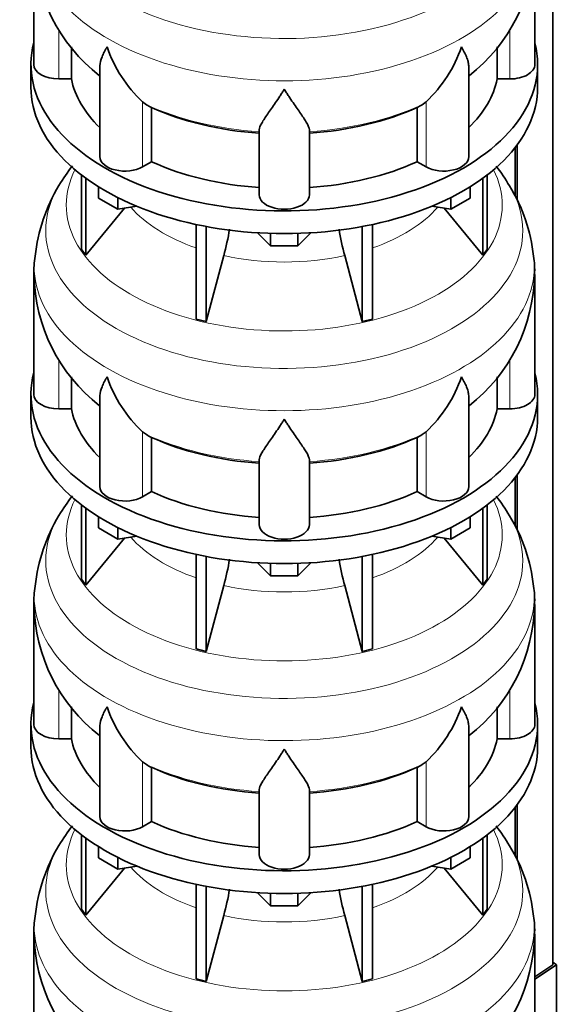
# Model space of a CAD drawing. Header units: millimetres. Extents: x 166 to 762, y -3904 to 2432.
# Tile 5 of 29: x 569 to 762, y -3651 to -3298. Entities that reach past the tile are written whole.
import ezdxf

# ---------------------------------------------------------------- set-up
doc = ezdxf.new("R2010")
doc.units = ezdxf.units.MM
for name, color, linetype in [('LOW_134-19', 7, 'Continuous'), ('VSI134_DIFFUSORE', 7, 'Continuous'), ('VSI134_TERMINALE', 7, 'Continuous')]:
    doc.layers.add(name, color=color, linetype=linetype)

# ---------------------------------------------------------------- blocks, each defined once
blk = doc.blocks.new('SE4')
at = {"layer": 'LOW_134-19', "color": 7, "linetype": 'Continuous', "lineweight": 35}
for p, q in [((760.76, -3636.72), (760.76, -1374.68)), ((747.26, -3343.46), (747.26, -3360.69)), ((748.01, -3342.47), (748.01, -3362.34)), ((747.26, -3461.85), (747.26, -3479.08)), ((748.01, -3460.86), (748.01, -3480.73)), ((747.26, -3580.24), (747.26, -3597.48)), ((748.01, -3579.25), (748.01, -3599.12))]:
    blk.add_line(p, q, dxfattribs=at)
at = {"layer": 'VSI134_DIFFUSORE', "color": 7, "linetype": 'Continuous', "lineweight": 35}
for p, q in [((574.33, -3270.6), (574.33, -3313.66)), ((754.33, -3313.66), (754.33, -3270.6)), ((587.86, -3318.85), (587.86, -3307.39)), ((740.8, -3307.37), (740.8, -3318.85)), ((573.33, -3313.66), (573.33, -3321.82)), ((755.33, -3321.82), (755.33, -3313.66)), ((598.06, -3314.56), (598.06, -3346.72)), ((730.61, -3346.72), (730.61, -3314.44)), ((583.33, -3318.85), (587.86, -3318.85)), ((740.8, -3318.85), (745.33, -3318.85)), ((614.84, -3328.1), (613.42, -3327.05)), ((715.24, -3327.05), (713.82, -3328.1)), ((616.62, -3348.55), (616.62, -3329.07)), ((712.04, -3329.07), (712.04, -3348.55)), ((655.33, -3360.42), (655.33, -3337.07)), ((673.33, -3360.42), (673.33, -3337.07)), ((613.42, -3350.4), (616.62, -3348.55)), ((712.04, -3348.55), (715.24, -3350.4)), ((591.5, -3353.32), (591.5, -3380)), ((593.03, -3354.47), (593.03, -3382.13)), ((735.63, -3354.47), (735.63, -3382.13)), ((737.16, -3353.32), (737.16, -3380)), ((597.58, -3361.58), (597.58, -3357.53)), ((731.09, -3361.58), (731.09, -3357.53)), ((604.52, -3365.59), (597.58, -3361.58)), ((604.52, -3365.59), (604.52, -3361.41)), ((724.15, -3365.59), (724.15, -3361.41)), ((731.09, -3361.58), (724.15, -3365.59)), ((593.03, -3382.13), (606.9, -3365.22)), ((611.34, -3364.53), (604.52, -3365.59)), ((724.15, -3365.59), (717.32, -3364.53)), ((721.77, -3365.22), (735.63, -3382.13)), ((632.64, -3371.07), (632.64, -3405)), ((636.33, -3371.81), (636.33, -3405.88)), ((692.33, -3371.81), (692.33, -3405.88)), ((696.03, -3371.07), (696.03, -3405)), ((659.42, -3378.72), (654.77, -3374.07)), ((659.42, -3378.72), (659.42, -3374.28)), ((673.89, -3374.07), (669.24, -3378.72)), ((669.24, -3378.72), (669.24, -3374.28)), ((591.5, -3380), (593.03, -3382.13)), ((669.24, -3378.72), (659.42, -3378.72)), ((735.63, -3382.13), (737.16, -3380)), ((636.33, -3405.88), (642.61, -3382.26)), ((686.06, -3382.26), (692.33, -3405.88)), ((574.33, -3388.99), (574.33, -3432.05)), ((754.33, -3432.05), (754.33, -3388.99)), ((632.64, -3405), (636.33, -3405.88)), ((692.33, -3405.88), (696.03, -3405)), ((587.86, -3437.24), (587.86, -3425.78)), ((740.8, -3425.76), (740.8, -3437.24)), ((573.33, -3432.05), (573.33, -3440.21)), ((598.06, -3432.95), (598.06, -3465.12)), ((730.61, -3465.12), (730.61, -3432.83)), ((755.33, -3440.21), (755.33, -3432.05)), ((583.33, -3437.24), (587.86, -3437.24)), ((740.8, -3437.24), (745.33, -3437.24)), ((614.84, -3446.49), (613.42, -3445.44)), ((616.62, -3466.94), (616.62, -3447.46)), ((712.04, -3447.46), (712.04, -3466.94)), ((715.24, -3445.44), (713.82, -3446.49)), ((655.33, -3478.81), (655.33, -3455.47)), ((673.33, -3478.81), (673.33, -3455.47)), ((613.42, -3468.79), (616.62, -3466.94)), ((712.04, -3466.94), (715.24, -3468.79)), ((591.5, -3471.71), (591.5, -3498.39)), ((593.03, -3472.86), (593.03, -3500.53)), ((735.63, -3472.86), (735.63, -3500.53)), ((737.16, -3471.71), (737.16, -3498.39)), ((597.58, -3479.97), (597.58, -3475.92)), ((731.09, -3479.97), (731.09, -3475.92)), ((604.52, -3483.98), (604.52, -3479.81)), ((724.15, -3483.98), (724.15, -3479.81)), ((604.52, -3483.98), (597.58, -3479.97)), ((611.34, -3482.92), (604.52, -3483.98)), ((724.15, -3483.98), (717.32, -3482.92)), ((731.09, -3479.97), (724.15, -3483.98)), ((593.03, -3500.53), (606.9, -3483.61)), ((721.77, -3483.61), (735.63, -3500.53)), ((632.64, -3489.46), (632.64, -3523.39)), ((636.33, -3490.2), (636.33, -3524.27)), ((692.33, -3490.2), (692.33, -3524.27)), ((696.03, -3489.46), (696.03, -3523.39)), ((659.42, -3497.11), (654.77, -3492.46)), ((659.42, -3497.11), (659.42, -3492.68)), ((673.89, -3492.46), (669.24, -3497.11)), ((669.24, -3497.11), (669.24, -3492.68)), ((669.24, -3497.11), (659.42, -3497.11)), ((591.5, -3498.39), (593.03, -3500.53)), ((636.33, -3524.27), (642.61, -3500.65)), ((686.06, -3500.65), (692.33, -3524.27)), ((735.63, -3500.53), (737.16, -3498.39)), ((574.33, -3507.38), (574.33, -3550.44)), ((754.33, -3550.44), (754.33, -3507.38)), ((632.64, -3523.39), (636.33, -3524.27)), ((692.33, -3524.27), (696.03, -3523.39)), ((587.86, -3555.64), (587.86, -3544.17)), ((740.8, -3544.15), (740.8, -3555.64)), ((573.33, -3550.44), (573.33, -3558.6)), ((755.33, -3558.6), (755.33, -3550.44)), ((598.06, -3551.34), (598.06, -3583.51)), ((730.61, -3583.51), (730.61, -3551.22)), ((583.33, -3555.64), (587.86, -3555.64)), ((740.8, -3555.64), (745.33, -3555.64)), ((614.84, -3564.89), (613.42, -3563.84)), ((715.24, -3563.84), (713.82, -3564.89)), ((616.62, -3585.33), (616.62, -3565.86)), ((712.04, -3565.86), (712.04, -3585.33)), ((655.33, -3597.21), (655.33, -3573.86)), ((673.33, -3597.21), (673.33, -3573.86)), ((613.42, -3587.18), (616.62, -3585.33)), ((712.04, -3585.33), (715.24, -3587.18)), ((591.5, -3590.11), (591.5, -3616.78)), ((593.03, -3591.25), (593.03, -3618.92)), ((735.63, -3591.25), (735.63, -3618.92)), ((737.16, -3590.11), (737.16, -3616.78)), ((597.58, -3598.37), (597.58, -3594.31)), ((731.09, -3598.37), (731.09, -3594.31)), ((604.52, -3602.37), (597.58, -3598.37)), ((604.52, -3602.37), (604.52, -3598.2)), ((724.15, -3602.37), (724.15, -3598.2)), ((731.09, -3598.37), (724.15, -3602.37)), ((593.03, -3618.92), (606.9, -3602)), ((611.34, -3601.32), (604.52, -3602.37)), ((724.15, -3602.37), (717.32, -3601.32)), ((721.77, -3602), (735.63, -3618.92)), ((632.64, -3607.85), (632.64, -3641.78)), ((636.33, -3608.59), (636.33, -3642.67)), ((692.33, -3608.59), (692.33, -3642.67)), ((696.03, -3607.85), (696.03, -3641.78)), ((659.42, -3615.5), (654.77, -3610.85)), ((659.42, -3615.5), (659.42, -3611.07)), ((673.89, -3610.85), (669.24, -3615.5)), ((669.24, -3615.5), (669.24, -3611.07)), ((591.5, -3616.78), (593.03, -3618.92)), ((669.24, -3615.5), (659.42, -3615.5)), ((735.63, -3618.92), (737.16, -3616.78)), ((636.33, -3642.67), (642.61, -3619.05)), ((686.06, -3619.05), (692.33, -3642.67)), ((574.33, -3625.78), (574.33, -3668.83)), ((754.33, -3668.83), (754.33, -3625.78)), ((632.64, -3641.78), (636.33, -3642.67)), ((692.33, -3642.67), (696.03, -3641.78))]:
    blk.add_line(p, q, dxfattribs=at)
at = {"layer": 'VSI134_DIFFUSORE', "color": 4, "linetype": 'Continuous', "lineweight": 9}
for p, q in [((583.33, -3318.85), (583.33, -3301.05)), ((745.33, -3318.85), (745.33, -3301.03)), ((613.42, -3350.4), (613.42, -3327.05)), ((715.24, -3350.4), (715.24, -3327.05)), ((583.33, -3437.24), (583.33, -3419.44)), ((745.33, -3437.24), (745.33, -3419.42)), ((613.42, -3468.79), (613.42, -3445.44)), ((715.24, -3468.79), (715.24, -3445.44)), ((583.33, -3555.64), (583.33, -3537.83)), ((745.33, -3555.64), (745.33, -3537.82)), ((613.42, -3587.18), (613.42, -3563.84)), ((715.24, -3587.18), (715.24, -3563.84))]:
    blk.add_line(p, q, dxfattribs=at)
at = {"layer": 'VSI134_DIFFUSORE', "color": 7, "linetype": 'Continuous', "lineweight": 35}
for centre, radius, start, end in [((635.19, -3269.61), 60.79, 181.0026, 232.2834), ((693.29, -3269.66), 60.92, 307.9312, 359.1052), ((645.92, -3292.09), 47.73, 198.6373, 227.0857), ((682.74, -3292.09), 47.73, 312.9143, 341.3628), ((622.75, -3315.71), 14.7, 237.4509, 245.3566), ((705.91, -3315.71), 14.7, 294.6434, 302.5491), ((642.65, -3392.62), 69.09, 141.9738, 149.0482), ((687.37, -3391.02), 67, 30.2847, 37.6147), ((635.74, -3388.88), 61.23, 148.7478, 174.008), ((694.94, -3388.52), 59.23, 5.8949, 31.8687), ((552.76, -3357.95), 93.08, 344.857, 350.8438), ((774.59, -3358.16), 91.75, 189.1567, 195.2315), ((604.81, -3387.76), 30.43, 169.9896, 182.4531), ((729.71, -3387.07), 24.56, 355.4973, 10.8697), ((635.19, -3388), 60.79, 181.0026, 232.2834), ((693.29, -3388.05), 60.92, 307.9312, 359.1052), ((645.92, -3410.49), 47.73, 198.6373, 227.0857), ((682.74, -3410.49), 47.73, 312.9143, 341.3628), ((622.75, -3434.1), 14.7, 237.4509, 245.3566), ((705.91, -3434.1), 14.7, 294.6434, 302.5491), ((642.65, -3511.02), 69.09, 141.9738, 149.0482), ((687.37, -3509.41), 67, 30.2847, 37.6228), ((635.74, -3507.27), 61.23, 148.7478, 174.008), ((694.94, -3506.91), 59.23, 5.8949, 31.8687), ((552.76, -3476.34), 93.08, 344.857, 350.8438), ((774.59, -3476.55), 91.75, 189.1567, 195.2315), ((604.81, -3506.15), 30.43, 169.9896, 182.4531), ((729.71, -3505.46), 24.56, 355.4973, 10.8697), ((635.19, -3506.39), 60.79, 181.0026, 232.2834), ((693.29, -3506.44), 60.92, 307.9312, 359.1052), ((645.92, -3528.88), 47.73, 198.6373, 227.0857), ((682.74, -3528.88), 47.73, 312.9143, 341.3628), ((622.75, -3552.5), 14.7, 237.4509, 245.3566), ((705.91, -3552.5), 14.7, 294.6434, 302.5491), ((642.65, -3629.41), 69.09, 141.9738, 149.0482), ((687.37, -3627.8), 67, 30.2847, 37.6228), ((635.74, -3625.66), 61.23, 148.7478, 174.008), ((694.94, -3625.3), 59.23, 5.8949, 31.8687), ((552.76, -3594.73), 93.08, 344.857, 350.8438), ((774.59, -3594.94), 91.75, 189.1567, 195.2315), ((604.81, -3624.55), 30.43, 169.9896, 182.4531), ((729.71, -3623.85), 24.56, 355.4973, 10.8697), ((635.19, -3624.78), 60.79, 181.0026, 232.2834), ((693.29, -3624.83), 60.92, 307.9312, 359.1052)]:
    blk.add_arc(centre, radius, start, end, dxfattribs=at)
at = {"layer": 'VSI134_DIFFUSORE', "color": 4, "linetype": 'Continuous', "lineweight": 9}
for centre, major_axis, start_param, end_param in [((664.33, -3254.88), (85.67, 0), 2.810807, 6.283185), ((664.33, -3267.64), (-89.83, 0), 0, 3.209892), ((664.33, -3292.18), (-79.5, 0), 0.898849, 1.457346), ((664.33, -3292.18), (79.5, 0), 4.82584, 5.384336), ((664.33, -3364.08), (-78.3, 0), 0, 3.425204), ((664.33, -3364.08), (-78.3, 0), 5.999574, 6.283185), ((664.33, -3373.27), (85.67, 0), 2.810807, 6.283185), ((664.33, -3373.27), (85.67, 0), 0, 0.32963), ((664.33, -3348.96), (-61.63, 0), 0.463231, 1.030574), ((664.33, -3348.96), (61.63, 0), 5.252612, 5.819954), ((664.33, -3386.03), (-89.83, 0), 0, 3.209892), ((664.33, -3386.03), (-89.83, 0), 6.215267, 6.283185), ((664.33, -3348.96), (-61.63, 0), 1.210556, 1.931037), ((664.33, -3410.57), (-79.5, 0), 0.898849, 1.457346), ((664.33, -3410.57), (79.5, 0), 4.82584, 5.384336), ((664.33, -3482.47), (-78.3, 0), 0, 3.425204), ((664.33, -3482.47), (-78.3, 0), 5.999574, 6.283185), ((664.33, -3491.67), (85.67, 0), 2.810807, 6.283185), ((664.33, -3491.67), (85.67, 0), 0, 0.32963), ((664.33, -3467.36), (-61.63, 0), 0.463231, 1.030574), ((664.33, -3467.36), (61.63, 0), 5.252612, 5.819954), ((664.33, -3504.42), (-89.83, 0), 0, 3.209892), ((664.33, -3504.42), (-89.83, 0), 6.215267, 6.283185), ((664.33, -3467.36), (-61.63, 0), 1.210556, 1.931037), ((664.33, -3528.97), (-79.5, 0), 0.898849, 1.457346), ((664.33, -3528.97), (79.5, 0), 4.82584, 5.384336), ((664.33, -3600.87), (-78.3, 0), 0, 3.425204), ((664.33, -3600.87), (-78.3, 0), 5.999574, 6.283185), ((664.33, -3610.06), (85.67, 0), 2.810807, 6.283185), ((664.33, -3610.06), (85.67, 0), 0, 0.32963), ((664.33, -3585.75), (-61.63, 0), 0.463231, 1.030574), ((664.33, -3585.75), (61.63, 0), 5.252612, 5.819954), ((664.33, -3622.81), (-89.83, 0), 0, 3.209892), ((664.33, -3622.81), (-89.83, 0), 6.215267, 6.283185), ((664.33, -3585.75), (-61.63, 0), 1.210556, 1.931037)]:
    blk.add_ellipse(centre, major_axis=major_axis, ratio=0.57735, start_param=start_param, end_param=end_param, dxfattribs=at)
at = {"layer": 'VSI134_DIFFUSORE', "color": 7, "linetype": 'Continuous', "lineweight": 35}
for centre, major_axis, start_param, end_param in [((664.33, -3313.66), (91, 0), 2.993207, 6.283185), ((664.33, -3313.66), (91, 0), 0, 0.148386), ((583.33, -3313.66), (9, 0), 3.141593, 4.712389), ((745.33, -3313.66), (-9, 0), 1.570796, 3.141593), ((664.33, -3313.66), (-77, 0), 0.117151, 0.534109), ((664.33, -3313.66), (77, 0), 5.749077, 6.166034), ((664.33, -3321.82), (-91, 0), 0, 3.141593), ((664.33, -3294.18), (-77, 0), 0.902549, 1.453645), ((664.33, -3294.18), (77, 0), 4.82954, 5.380636), ((607.06, -3346.72), (9, 0), 3.141593, 5.497787), ((664.33, -3313.66), (-77, 0), 0.902549, 1.453645), ((664.33, -3313.66), (77, 0), 4.82954, 5.380636), ((721.61, -3346.72), (-9, 0), 0.785398, 3.141593), ((664.33, -3360.42), (-9, 0), 0, 3.141593), ((664.33, -3432.05), (91, 0), 2.993207, 6.283185), ((664.33, -3432.05), (91, 0), 0, 0.148386), ((583.33, -3432.05), (9, 0), 3.141593, 4.712389), ((745.33, -3432.05), (-9, 0), 1.570796, 3.141593), ((664.33, -3432.05), (-77, 0), 0.117151, 0.534109), ((664.33, -3432.05), (77, 0), 5.749077, 6.166034), ((664.33, -3440.21), (-91, 0), 0, 3.141593), ((664.33, -3412.57), (-77, 0), 0.902549, 1.453645), ((664.33, -3412.57), (77, 0), 4.82954, 5.380636), ((607.06, -3465.12), (9, 0), 3.141593, 5.497787), ((721.61, -3465.12), (-9, 0), 0.785398, 3.141593), ((664.33, -3432.05), (-77, 0), 0.902549, 1.453645), ((664.33, -3432.05), (77, 0), 4.82954, 5.380636), ((664.33, -3478.81), (-9, 0), 0, 3.141593), ((664.33, -3550.44), (91, 0), 2.993207, 6.283185), ((664.33, -3550.44), (91, 0), 0, 0.148386), ((583.33, -3550.44), (9, 0), 3.141593, 4.712389), ((745.33, -3550.44), (-9, 0), 1.570796, 3.141593), ((664.33, -3550.44), (-77, 0), 0.117151, 0.534109), ((664.33, -3550.44), (77, 0), 5.749077, 6.166034), ((664.33, -3558.6), (-91, 0), 0, 3.141593), ((664.33, -3530.96), (-77, 0), 0.902549, 1.453645), ((664.33, -3530.96), (77, 0), 4.82954, 5.380636), ((607.06, -3583.51), (9, 0), 3.141593, 5.497787), ((664.33, -3550.44), (-77, 0), 0.902549, 1.453645), ((664.33, -3550.44), (77, 0), 4.82954, 5.380636), ((721.61, -3583.51), (-9, 0), 0.785398, 3.141593), ((664.33, -3597.21), (-9, 0), 0, 3.141593)]:
    blk.add_ellipse(centre, major_axis=major_axis, ratio=0.57735, start_param=start_param, end_param=end_param, dxfattribs=at)
for points, knots in [([(598.06, -3314.58), (598.06, -3314.42), (598.06, -3314.26), (598.15, -3313.08), (598.43, -3312.03), (599.1, -3310.36), (599.37, -3309.79), (599.82, -3308.89), (599.98, -3308.59), (600.24, -3308.13), (600.37, -3307.9), (600.51, -3307.66), (600.6, -3307.51), (600.65, -3307.43), (600.69, -3307.35)], [0.4600931, 0.4600931, 0.4600931, 0.4600931, 0.5, 0.5, 0.75, 0.75, 0.875, 0.875, 0.9375, 0.9375, 0.96875, 0.984375, 0.984375, 1, 1, 1, 1]), ([(730.61, -3314.53), (730.61, -3314.4), (730.6, -3314.26), (730.56, -3313.62), (730.47, -3313.11), (730.2, -3312.05), (730.02, -3311.5), (729.57, -3310.37), (729.3, -3309.79), (728.84, -3308.9), (728.68, -3308.6), (728.43, -3308.13), (728.34, -3307.98), (728.16, -3307.66), (728.07, -3307.51), (727.97, -3307.35)], [0.4658143, 0.4658143, 0.4658143, 0.4658143, 0.5, 0.5, 0.625, 0.625, 0.75, 0.75, 0.875, 0.875, 0.9375, 0.9375, 0.96875, 0.96875, 1, 1, 1, 1]), ([(664.33, -3322.57), (664.2, -3322.78), (664.07, -3322.99), (663.8, -3323.41), (663.67, -3323.62), (663.27, -3324.24), (663.01, -3324.64), (662.22, -3325.83), (661.7, -3326.6), (660.69, -3328.08), (660.19, -3328.79), (659.25, -3330.14), (658.8, -3330.78), (657.95, -3332), (657.55, -3332.58), (657.01, -3333.4), (656.84, -3333.67), (656.52, -3334.19), (656.37, -3334.44), (655.96, -3335.16), (655.73, -3335.59), (655.42, -3336.39), (655.33, -3336.75), (655.33, -3337.07)], [0, 0, 0, 0, 0.03125, 0.03125, 0.0625, 0.0625, 0.125, 0.125, 0.25, 0.25, 0.375, 0.375, 0.5, 0.5, 0.625, 0.625, 0.6875, 0.6875, 0.75, 0.75, 0.875, 0.875, 1, 1, 1, 1]), ([(673.33, -3337.07), (673.33, -3336.75), (673.24, -3336.39), (672.93, -3335.6), (672.71, -3335.16), (672.3, -3334.44), (672.15, -3334.19), (671.82, -3333.67), (671.65, -3333.41), (671.11, -3332.59), (670.72, -3332.01), (669.87, -3330.79), (669.42, -3330.14), (668.47, -3328.79), (667.98, -3328.08), (666.96, -3326.6), (666.45, -3325.84), (665.66, -3324.64), (665.4, -3324.24), (665, -3323.62), (664.86, -3323.41), (664.6, -3322.99), (664.46, -3322.78), (664.33, -3322.57)], [0, 0, 0, 0, 0.125, 0.125, 0.25, 0.25, 0.3125, 0.3125, 0.375, 0.375, 0.5, 0.5, 0.625, 0.625, 0.75, 0.75, 0.875, 0.875, 0.9375, 0.9375, 0.96875, 0.96875, 1, 1, 1, 1]), ([(598.06, -3432.97), (598.06, -3432.82), (598.06, -3432.65), (598.15, -3431.48), (598.43, -3430.43), (599.1, -3428.75), (599.37, -3428.18), (599.82, -3427.29), (599.98, -3426.99), (600.24, -3426.52), (600.37, -3426.29), (600.51, -3426.06), (600.6, -3425.9), (600.65, -3425.82), (600.69, -3425.74)], [0.4600931, 0.4600931, 0.4600931, 0.4600931, 0.5, 0.5, 0.75, 0.75, 0.875, 0.875, 0.9375, 0.9375, 0.96875, 0.984375, 0.984375, 1, 1, 1, 1]), ([(730.61, -3432.93), (730.61, -3432.79), (730.6, -3432.65), (730.56, -3432.02), (730.47, -3431.5), (730.2, -3430.44), (730.02, -3429.89), (729.57, -3428.76), (729.3, -3428.19), (728.84, -3427.29), (728.68, -3426.99), (728.43, -3426.53), (728.34, -3426.37), (728.16, -3426.06), (728.07, -3425.9), (727.97, -3425.74)], [0.4658143, 0.4658143, 0.4658143, 0.4658143, 0.5, 0.5, 0.625, 0.625, 0.75, 0.75, 0.875, 0.875, 0.9375, 0.9375, 0.96875, 0.96875, 1, 1, 1, 1]), ([(664.33, -3440.96), (664.2, -3441.17), (664.07, -3441.38), (663.8, -3441.8), (663.67, -3442.01), (663.27, -3442.63), (663.01, -3443.03), (662.22, -3444.22), (661.7, -3444.99), (660.69, -3446.47), (660.19, -3447.18), (659.25, -3448.53), (658.8, -3449.18), (657.95, -3450.4), (657.55, -3450.98), (657.01, -3451.8), (656.84, -3452.06), (656.52, -3452.58), (656.37, -3452.83), (655.96, -3453.55), (655.73, -3453.99), (655.42, -3454.79), (655.33, -3455.15), (655.33, -3455.47)], [0, 0, 0, 0, 0.03125, 0.03125, 0.0625, 0.0625, 0.125, 0.125, 0.25, 0.25, 0.375, 0.375, 0.5, 0.5, 0.625, 0.625, 0.6875, 0.6875, 0.75, 0.75, 0.875, 0.875, 1, 1, 1, 1]), ([(673.33, -3455.47), (673.33, -3455.15), (673.24, -3454.79), (672.93, -3453.99), (672.71, -3453.55), (672.3, -3452.83), (672.15, -3452.58), (671.82, -3452.06), (671.65, -3451.8), (671.11, -3450.98), (670.72, -3450.4), (669.87, -3449.18), (669.42, -3448.54), (668.47, -3447.18), (667.98, -3446.47), (666.96, -3444.99), (666.45, -3444.23), (665.66, -3443.04), (665.4, -3442.63), (665, -3442.01), (664.86, -3441.8), (664.6, -3441.38), (664.46, -3441.17), (664.33, -3440.96)], [0, 0, 0, 0, 0.125, 0.125, 0.25, 0.25, 0.3125, 0.3125, 0.375, 0.375, 0.5, 0.5, 0.625, 0.625, 0.75, 0.75, 0.875, 0.875, 0.9375, 0.9375, 0.96875, 0.96875, 1, 1, 1, 1]), ([(598.06, -3551.37), (598.06, -3551.21), (598.06, -3551.05), (598.15, -3549.87), (598.43, -3548.82), (599.1, -3547.14), (599.37, -3546.57), (599.82, -3545.68), (599.98, -3545.38), (600.24, -3544.92), (600.37, -3544.68), (600.51, -3544.45), (600.6, -3544.29), (600.65, -3544.21), (600.69, -3544.13)], [0.4600931, 0.4600931, 0.4600931, 0.4600931, 0.5, 0.5, 0.75, 0.75, 0.875, 0.875, 0.9375, 0.9375, 0.96875, 0.984375, 0.984375, 1, 1, 1, 1]), ([(730.61, -3551.32), (730.61, -3551.18), (730.6, -3551.05), (730.56, -3550.41), (730.47, -3549.89), (730.2, -3548.83), (730.02, -3548.28), (729.57, -3547.16), (729.3, -3546.58), (728.84, -3545.68), (728.68, -3545.38), (728.43, -3544.92), (728.34, -3544.76), (728.16, -3544.45), (728.07, -3544.29), (727.97, -3544.13)], [0.4658143, 0.4658143, 0.4658143, 0.4658143, 0.5, 0.5, 0.625, 0.625, 0.75, 0.75, 0.875, 0.875, 0.9375, 0.9375, 0.96875, 0.96875, 1, 1, 1, 1]), ([(664.33, -3559.35), (664.2, -3559.56), (664.07, -3559.78), (663.8, -3560.2), (663.67, -3560.4), (663.27, -3561.02), (663.01, -3561.43), (662.22, -3562.62), (661.7, -3563.38), (660.69, -3564.86), (660.19, -3565.57), (659.25, -3566.92), (658.8, -3567.57), (657.95, -3568.79), (657.55, -3569.37), (657.01, -3570.19), (656.84, -3570.45), (656.52, -3570.97), (656.37, -3571.22), (655.96, -3571.94), (655.73, -3572.38), (655.42, -3573.18), (655.33, -3573.54), (655.33, -3573.86)], [0, 0, 0, 0, 0.03125, 0.03125, 0.0625, 0.0625, 0.125, 0.125, 0.25, 0.25, 0.375, 0.375, 0.5, 0.5, 0.625, 0.625, 0.6875, 0.6875, 0.75, 0.75, 0.875, 0.875, 1, 1, 1, 1]), ([(673.33, -3573.86), (673.33, -3573.54), (673.24, -3573.18), (672.93, -3572.38), (672.71, -3571.94), (672.3, -3571.22), (672.15, -3570.97), (671.82, -3570.46), (671.65, -3570.19), (671.11, -3569.37), (670.72, -3568.79), (669.87, -3567.57), (669.42, -3566.93), (668.47, -3565.58), (667.98, -3564.86), (666.96, -3563.39), (666.45, -3562.62), (665.66, -3561.43), (665.4, -3561.02), (665, -3560.4), (664.86, -3560.2), (664.6, -3559.78), (664.46, -3559.56), (664.33, -3559.35)], [0, 0, 0, 0, 0.125, 0.125, 0.25, 0.25, 0.3125, 0.3125, 0.375, 0.375, 0.5, 0.5, 0.625, 0.625, 0.75, 0.75, 0.875, 0.875, 0.9375, 0.9375, 0.96875, 0.96875, 1, 1, 1, 1])]:
    blk.add_open_spline(points, degree=3, knots=knots, dxfattribs=at)
at = {"layer": 'VSI134_TERMINALE', "color": 7, "linetype": 'Continuous', "lineweight": 35}
for p, q in [((760.76, -3636.72), (754.33, -3640.99)), ((754.33, -3641.87), (762.05, -3636.74)), ((762.05, -3636.74), (760.76, -3635.76)), ((762.05, -3636.74), (762.05, -3664.3))]:
    blk.add_line(p, q, dxfattribs=at)

msp = doc.modelspace()

# ---------------------------------------------------------------- block references
msp.add_blockref('SE4', (0, 0))

doc.saveas('drawing.dxf')
